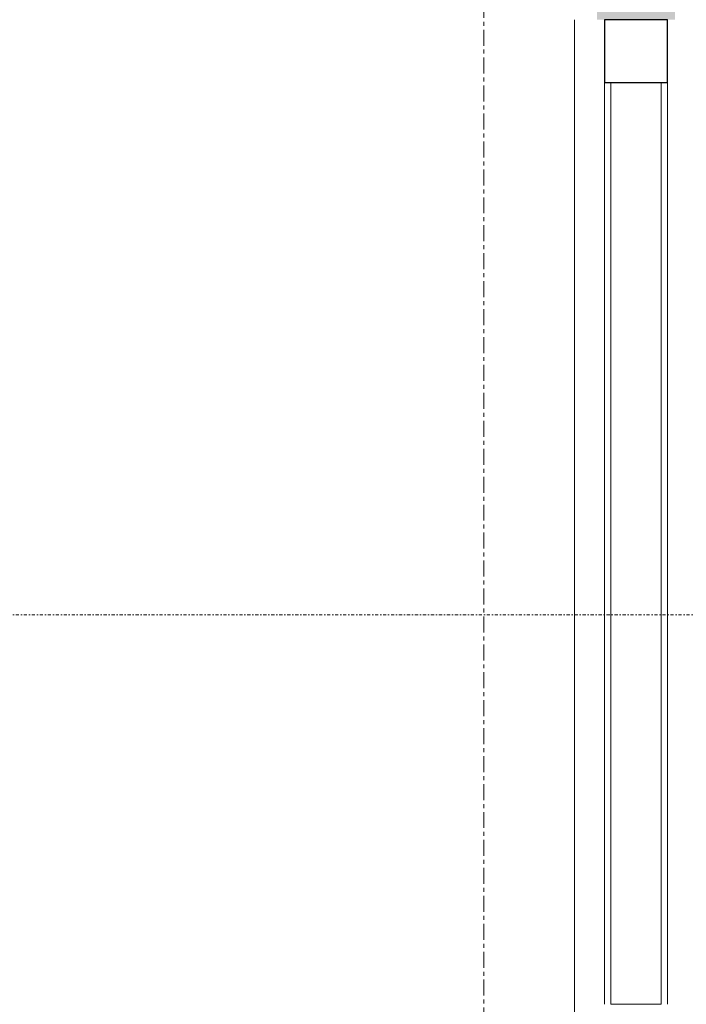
# Model space of a CAD drawing. Header units: millimetres. Extents: x -21522 to 77796, y -25697 to 15217.
# Tile 99 of 256: x 3530 to 4060, y 2944 to 3727. Entities that reach past the tile are written whole.
import ezdxf

# ---------------------------------------------------------------- set-up
doc = ezdxf.new("R2010")
doc.units = ezdxf.units.MM
doc.linetypes.add('Ligne de quadrillage', pattern=[22.225, 12.7, -3.175, 3.175, -3.175])
doc.linetypes.add('Tiret point', pattern=[6.25, 2.5, -1.875, 0, -1.875])
for name, color, linetype, lineweight in [('A-GLAZ-CURT', 52, 'Continuous', 13), ('A-GLAZ-CWMG', 51, 'Continuous', 13), ('A-WALL-PATT', 111, 'Continuous', 13), ('G-ANNO-SYMB', 111, 'Continuous', 9), ('I-WALL', 2, 'Continuous', 13), ('S-GRID', 1, 'Continuous', 9)]:
    doc.layers.add(name, color=color, linetype=linetype, lineweight=lineweight)

# ---------------------------------------------------------------- blocks, each defined once
blk = doc.blocks.new('Panneau système - Vitré-8179918-00_RDC_50e Copie 1')
at = {"layer": 'A-GLAZ-CURT', "color": 30}
for p, q in [((366.61, 20), (-366.61, 20)), ((-366.61, 20), (-366.61, -20)), ((366.61, -20), (366.61, 20)), ((-366.61, -20), (366.61, -20))]:
    blk.add_line(p, q, dxfattribs=at)
blk = doc.blocks.new('Meneau rectangulaire - 50 x 50mm-8077855-00_RDC_50e Copie 1')
at = {"layer": 'A-GLAZ-CWMG', "color": 20, "lineweight": 25}
for p, q in [((-50, 25), (0, 25)), ((-50, -25), (-50, 25)), ((0, 25), (0, -25)), ((0, -25), (-50, -25))]:
    blk.add_line(p, q, dxfattribs=at)
blk = doc.blocks.new('Meneau rectangulaire - 50 x 50mm-8179917-00_RDC_50e Copie 1')
at = {"layer": 'A-GLAZ-CWMG', "color": 30}
for p, q in [((3995.09, 3676.93), (3995.09, 2943.71)), ((4045.09, 3676.93), (4045.09, 2943.71))]:
    blk.add_line(p, q, dxfattribs=at)

msp = doc.modelspace()

# ---------------------------------------------------------------- hatches: boundary and pattern name
at = {"layer": 'A-WALL-PATT'}
h = msp.add_hatch(dxfattribs=at)
h.set_pattern_fill('FP_102', color=30, angle=225, style=0, pattern_type=2)
h.set_pattern_definition([(135, (4069.09, 3284.32), (-177.8, 88.8996), [15.715, -110.008]), (135, (3991.3, 3317.66), (-177.8, 88.8996), [15.715, -110.008]), (135, (4069.09, 3328.77), (-177.8, 88.8996), [15.715, -110.008]), (135, (3991.3, 3362.11), (-177.8, 88.8996), [15.715, -110.008]), (161.565, (4057.977, 3295.433), (-355.5996, 88.89985), [35.141, -245.986]), (161.565, (4024.64, 3306.544), (-355.5996, 88.89985), [35.141, -245.986]), (161.565, (4057.977, 3339.882), (-355.5996, 88.89985), [35.141, -245.986]), (161.565, (4024.64, 3350.995), (-355.5996, 88.89985), [35.141, -245.986]), (225, (3991.3, 3295.43), (177.8, 88.8996), [15.715, -110.008]), (225, (4069.09, 3328.77), (177.8, 88.8996), [15.715, -110.008]), (225, (3991.3, 3339.88), (177.8, 88.8996), [15.715, -110.008]), (225, (4069.09, 3373.22), (177.8, 88.8996), [15.715, -110.008]), (198.435, (4024.64, 3306.544), (355.5996, 88.89985), [35.141, -245.986]), (198.435, (4057.977, 3317.657), (355.5996, 88.89985), [35.141, -245.986]), (198.435, (4024.64, 3350.995), (355.5996, 88.89985), [35.141, -245.986]), (198.435, (4057.977, 3362.107), (355.5996, 88.89985), [35.141, -245.986])])
h.paths.add_polyline_path([(3989.09, 2011.49), (4051.09, 2011.49), (4051.09, 2893.71), (3989.09, 2893.71), (3989.09, 2042.49)])
h.paths.add_polyline_path([(4051.09, 3726.93), (4051.09, 4575.15), (3989.09, 4575.15), (3989.09, 3726.93), (4023.72, 3726.93)])

# ---------------------------------------------------------------- linework, layer by layer
at = {"layer": 'G-ANNO-SYMB', "linetype": 'Tiret point'}
msp.add_line((25455.81, 3253.59), (-15081.56, 3253.59), dxfattribs=at)
at = {"layer": 'I-WALL', "color": 30}
msp.add_line((3971.09, 2893.71), (3971.09, 3726.93), dxfattribs=at)
at = {"layer": 'S-GRID', "linetype": 'Ligne de quadrillage'}
msp.add_line((3899.09, 13831.34), (3899.09, -25037.15), dxfattribs=at)

# ---------------------------------------------------------------- block references
at = {"layer": 'A-GLAZ-CURT', "color": 30, "rotation": 90.00000000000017}
msp.add_blockref('Panneau système - Vitré-8179918-00_RDC_50e Copie 1', (4020.09, 3310.32), dxfattribs=at)
at = {"layer": 'A-GLAZ-CWMG', "color": 30, "extrusion": (0, 0, -1), "rotation": 89.99999999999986}
msp.add_blockref('Meneau rectangulaire - 50 x 50mm-8077855-00_RDC_50e Copie 1', (-4020.09, 3726.93), dxfattribs=at)
at = {"layer": 'A-GLAZ-CWMG', "color": 30}
msp.add_blockref('Meneau rectangulaire - 50 x 50mm-8179917-00_RDC_50e Copie 1', (0, 0), dxfattribs=at)

doc.saveas('drawing.dxf')
